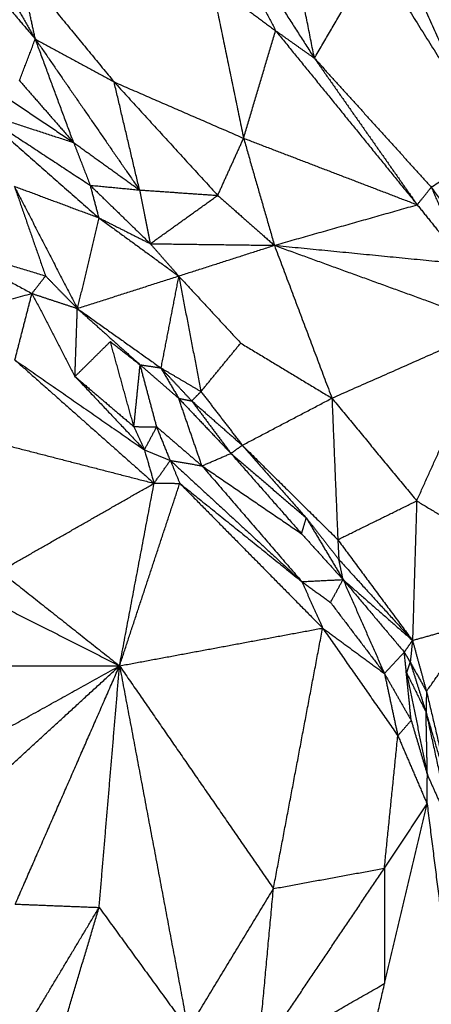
# Model space of a CAD drawing. Header units: millimetres. Extents: x 73 to 109.5, y 0 to 89.7.
# Tile 50 of 83: x 95 to 96.1, y 61.5 to 64.2. Entities that reach past the tile are written whole.
import ezdxf

# ---------------------------------------------------------------- set-up
doc = ezdxf.new("R2010")
doc.units = ezdxf.units.MM
doc.header["$MEASUREMENT"] = 0
doc.layers.add('Make2D$visible$lines', color=7, linetype='Continuous', true_color=0x000000)

msp = doc.modelspace()

# ---------------------------------------------------------------- linework, layer by layer
at = {"layer": 'Make2D$visible$lines'}
for points in [[(95.4877, 64.6344), (95.6006, 64.4136), (95.7136, 64.1929)], [(95.4877, 64.6344), (95.6539, 64.3758), (95.8201, 64.1173)], [(95.8201, 64.1173), (95.7829, 64.3038), (95.7457, 64.4903)], [(96.0105, 64.4873), (96.1566, 64.3023), (96.3026, 64.1173)], [(95.8201, 64.1173), (95.9025, 64.2584), (95.9848, 64.3996)], [(95.9848, 64.3996), (96.1094, 64.2019), (96.2339, 64.0043)], [(96.2339, 64.0043), (96.1477, 64.199), (96.0615, 64.3937)], [(96.0615, 64.3937), (96.1821, 64.2555), (96.3026, 64.1173)], [(94.9349, 64.3735), (94.9946, 64.2718), (95.0542, 64.1701)], [(95.0542, 64.1701), (95.0331, 64.2679), (95.0119, 64.3657)], [(95.0119, 64.3657), (95.1412, 64.209), (95.2704, 64.0522)], [(94.9223, 64.3249), (94.9883, 64.2475), (95.0542, 64.1701)], [(95.538, 64.3232), (95.6258, 64.2581), (95.7136, 64.1929)], [(95.538, 64.3232), (95.5818, 64.1105), (95.6257, 63.8979)], [(95.0108, 64.0559), (95.0325, 64.113), (95.0542, 64.1701)], [(95.0542, 64.1701), (95.1972, 63.9631), (95.3402, 63.756)], [(95.1593, 63.8861), (95.1067, 64.0281), (95.0542, 64.1701)], [(95.0542, 64.1701), (95.1623, 64.1112), (95.2704, 64.0522)], [(95.6257, 63.8979), (95.6696, 64.0454), (95.7136, 64.1929)], [(95.7136, 64.1929), (95.7668, 64.1551), (95.8201, 64.1173)], [(95.7136, 64.1929), (95.9078, 63.9542), (96.1021, 63.7154)], [(95.8201, 64.1173), (95.9578, 63.9211), (96.0955, 63.7248)], [(95.8201, 64.1173), (95.9804, 63.9404), (96.1407, 63.7635)], [(94.8933, 64.0649), (95.0263, 63.9755), (95.1593, 63.8861)], [(95.0108, 64.0559), (95.085, 63.971), (95.1593, 63.8861)], [(95.2704, 64.0522), (95.4125, 63.8967), (95.5547, 63.7412)], [(95.3402, 63.756), (95.3053, 63.9041), (95.2704, 64.0522)], [(95.2704, 64.0522), (95.448, 63.9751), (95.6257, 63.8979)], [(94.896, 63.9718), (95.0621, 63.8258), (95.2281, 63.6799)], [(94.896, 63.9718), (95.0503, 63.8704), (95.2046, 63.7689)], [(94.896, 63.9718), (95.0276, 63.929), (95.1593, 63.8861)], [(96.1407, 63.7635), (96.2825, 63.8601), (96.4242, 63.9568)], [(95.1593, 63.8861), (95.182, 63.8275), (95.2046, 63.7689)], [(95.1593, 63.8861), (95.2497, 63.8211), (95.3402, 63.756)], [(95.5547, 63.7412), (95.5902, 63.8195), (95.6257, 63.8979)], [(95.6257, 63.8979), (95.6679, 63.751), (95.7102, 63.6042)], [(95.6257, 63.8979), (95.8639, 63.8067), (96.1021, 63.7154)], [(94.9966, 63.7662), (95.083, 63.5985), (95.1695, 63.4309)], [(94.9966, 63.7662), (95.1123, 63.723), (95.2281, 63.6799)], [(94.9966, 63.7662), (95.0394, 63.6432), (95.0823, 63.5201)], [(95.2046, 63.7689), (95.2164, 63.7244), (95.2281, 63.6799)], [(95.2046, 63.7689), (95.2872, 63.6888), (95.3698, 63.6086)], [(95.2046, 63.7689), (95.2724, 63.7625), (95.3402, 63.756)], [(96.1021, 63.7154), (96.1214, 63.7394), (96.1407, 63.7635)], [(96.1407, 63.7635), (96.1865, 63.6583), (96.2323, 63.5531)], [(96.1407, 63.7635), (96.2278, 63.6426), (96.315, 63.5218)], [(95.3402, 63.756), (95.355, 63.6823), (95.3698, 63.6086)], [(95.3402, 63.756), (95.4474, 63.7486), (95.5547, 63.7412)], [(95.3698, 63.6086), (95.4623, 63.6749), (95.5547, 63.7412)], [(95.5547, 63.7412), (95.6325, 63.6727), (95.7102, 63.6042)], [(95.7102, 63.6042), (95.9062, 63.6598), (96.1021, 63.7154)], [(96.1021, 63.7154), (96.1672, 63.6343), (96.2323, 63.5531)], [(95.2281, 63.6799), (95.1988, 63.5554), (95.1695, 63.4309)], [(95.2281, 63.6799), (95.299, 63.6442), (95.3698, 63.6086)], [(95.2281, 63.6799), (95.3378, 63.5999), (95.4475, 63.52)], [(94.793, 63.6082), (94.9377, 63.5642), (95.0823, 63.5201)], [(94.793, 63.6082), (94.919, 63.5401), (95.045, 63.472)], [(95.3698, 63.6086), (95.54, 63.6064), (95.7102, 63.6042)], [(95.3698, 63.6086), (95.4087, 63.5643), (95.4475, 63.52)], [(95.4475, 63.52), (95.5789, 63.5621), (95.7102, 63.6042)], [(95.7102, 63.6042), (95.9712, 63.5786), (96.2323, 63.5531)], [(95.7102, 63.6042), (95.7892, 63.3945), (95.8681, 63.1849)], [(95.7102, 63.6042), (96.0139, 63.4939), (96.3175, 63.3836)], [(95.045, 63.472), (95.0637, 63.4961), (95.0823, 63.5201)], [(95.0823, 63.5201), (95.1259, 63.4755), (95.1695, 63.4309)], [(95.1695, 63.4309), (95.3085, 63.4754), (95.4475, 63.52)], [(95.4475, 63.52), (95.4231, 63.394), (95.3986, 63.268)], [(95.4475, 63.52), (95.4782, 63.3616), (95.5088, 63.2031)], [(95.4475, 63.52), (95.5326, 63.428), (95.6177, 63.336)], [(94.6383, 63.3658), (94.8416, 63.4189), (95.045, 63.472)], [(94.9982, 63.2897), (95.0216, 63.3809), (95.045, 63.472)], [(95.045, 63.472), (95.1072, 63.4514), (95.1695, 63.4309)], [(95.045, 63.472), (95.104, 63.3582), (95.1631, 63.2444)], [(95.1631, 63.2444), (95.1663, 63.3376), (95.1695, 63.4309)], [(95.1695, 63.4309), (95.2545, 63.3547), (95.3396, 63.2785)], [(95.1695, 63.4309), (95.2841, 63.3494), (95.3986, 63.268)], [(95.8681, 63.1849), (96.0928, 63.2843), (96.3175, 63.3836)], [(96.1006, 62.9032), (96.209, 63.1434), (96.3175, 63.3836)], [(95.1631, 63.2444), (95.2116, 63.2923), (95.2602, 63.3402)], [(95.2602, 63.3402), (95.301, 63.3083), (95.3418, 63.2765)], [(95.3247, 63.1069), (95.2925, 63.2235), (95.2602, 63.3402)], [(95.5088, 63.2031), (95.5633, 63.2696), (95.6177, 63.336)], [(95.6177, 63.336), (95.7429, 63.2605), (95.8681, 63.1849)], [(94.9982, 63.2897), (95.1758, 63.1665), (95.3535, 63.0432)], [(94.9982, 63.2897), (95.1891, 63.1206), (95.3801, 62.9515)], [(95.3247, 63.1069), (95.3333, 63.1917), (95.3418, 63.2765)], [(95.3418, 63.2765), (95.3702, 63.2723), (95.3986, 63.268)], [(95.3873, 63.1063), (95.3646, 63.1914), (95.3418, 63.2765)], [(95.3418, 63.2765), (95.3947, 63.2305), (95.4476, 63.1845)], [(95.3986, 63.268), (95.441, 63.2227), (95.4835, 63.1774)], [(95.3986, 63.268), (95.4231, 63.2263), (95.4476, 63.1845)], [(95.3986, 63.268), (95.4537, 63.2356), (95.5088, 63.2031)], [(95.1631, 63.2444), (95.2583, 63.1438), (95.3535, 63.0432)], [(95.165, 63.2428), (95.2448, 63.1748), (95.3247, 63.1069)], [(95.4835, 63.1774), (95.4961, 63.1903), (95.5088, 63.2031)], [(95.5088, 63.2031), (95.5655, 63.1294), (95.6221, 63.0558)], [(95.4476, 63.1845), (95.4655, 63.1809), (95.4835, 63.1774)], [(95.5115, 62.9993), (95.4795, 63.0919), (95.4476, 63.1845)], [(95.4476, 63.1845), (95.5193, 63.109), (95.5909, 63.0335)], [(95.4835, 63.1774), (95.5356, 63.1075), (95.5878, 63.0376)], [(95.4835, 63.1774), (95.5528, 63.1166), (95.6221, 63.0558)], [(95.6221, 63.0558), (95.7451, 63.1204), (95.8681, 63.1849)], [(95.8681, 63.1849), (95.8761, 62.9908), (95.8842, 62.7968)], [(95.8681, 63.1849), (95.9843, 63.044), (96.1006, 62.9032)], [(94.8433, 63.0898), (95.1117, 63.0206), (95.3801, 62.9515)], [(95.3247, 63.1069), (95.3391, 63.075), (95.3535, 63.0432)], [(95.3247, 63.1069), (95.356, 63.1066), (95.3873, 63.1063)], [(95.3535, 63.0432), (95.3704, 63.0747), (95.3873, 63.1063)], [(95.3873, 63.1063), (95.4494, 63.0528), (95.5115, 62.9993)], [(95.4247, 63.0141), (95.406, 63.0602), (95.3873, 63.1063)], [(95.3535, 63.0432), (95.3668, 62.9973), (95.3801, 62.9515)], [(95.3535, 63.0432), (95.3891, 63.0286), (95.4247, 63.0141)], [(95.5909, 63.0335), (95.6065, 63.0446), (95.6221, 63.0558)], [(95.6221, 63.0558), (95.7099, 62.9562), (95.7977, 62.8566)], [(95.6221, 63.0558), (95.7531, 62.9263), (95.8842, 62.7968)], [(95.3801, 62.9515), (95.4024, 62.9828), (95.4247, 63.0141)], [(95.4247, 63.0141), (95.4377, 62.9827), (95.4506, 62.9513)], [(95.4247, 63.0141), (95.4681, 63.0067), (95.5115, 62.9993)], [(95.4247, 63.0141), (95.6051, 62.848), (95.7854, 62.6818)], [(95.5115, 62.9993), (95.5512, 63.0164), (95.5909, 63.0334)], [(95.5909, 63.0335), (95.6943, 62.945), (95.7977, 62.8566)], [(95.5909, 63.0335), (95.6878, 62.9232), (95.7848, 62.813)], [(95.5115, 62.9993), (95.6484, 62.8406), (95.7854, 62.6818)], [(95.5115, 62.9993), (95.6481, 62.9062), (95.7848, 62.813)], [(94.9576, 62.7103), (95.1689, 62.8309), (95.3801, 62.9515)], [(95.2854, 62.4508), (95.3327, 62.7011), (95.3801, 62.9515)], [(95.2854, 62.4508), (95.368, 62.7011), (95.4506, 62.9513)], [(95.3801, 62.9515), (95.4154, 62.9514), (95.4506, 62.9513)], [(95.4506, 62.9513), (95.6466, 62.7529), (95.8426, 62.5544)], [(95.4517, 62.9505), (95.6186, 62.8162), (95.7854, 62.6818)], [(95.8842, 62.7968), (95.9924, 62.85), (96.1006, 62.9032)], [(96.1006, 62.9032), (96.0948, 62.7118), (96.0891, 62.5205)], [(96.1006, 62.9032), (96.2056, 62.8398), (96.3107, 62.7764)], [(95.7848, 62.813), (95.7912, 62.8348), (95.7977, 62.8566)], [(95.7977, 62.8566), (95.8481, 62.772), (95.8986, 62.6874)], [(95.7977, 62.8566), (95.8423, 62.7996), (95.8869, 62.7426)], [(95.7848, 62.813), (95.8417, 62.7502), (95.8986, 62.6874)], [(95.8842, 62.7968), (95.8856, 62.7697), (95.8869, 62.7426)], [(95.8842, 62.7968), (95.9866, 62.6586), (96.0891, 62.5205)], [(95.8986, 62.6874), (95.8928, 62.715), (95.8869, 62.7426)], [(95.8869, 62.7426), (95.988, 62.6315), (96.0891, 62.5205)], [(94.9576, 62.7103), (95.1215, 62.5806), (95.2854, 62.4508)], [(95.7854, 62.6818), (95.842, 62.6846), (95.8986, 62.6874)], [(95.8642, 62.6246), (95.8814, 62.656), (95.8986, 62.6874)], [(95.8986, 62.6874), (95.9938, 62.604), (96.0891, 62.5205)], [(95.8986, 62.6874), (95.9826, 62.5878), (96.0666, 62.4881)], [(95.8986, 62.6874), (95.9554, 62.5585), (96.0122, 62.4296)], [(95.7854, 62.6818), (95.8248, 62.6532), (95.8642, 62.6246)], [(95.7854, 62.6818), (95.814, 62.6181), (95.8426, 62.5544)], [(94.9329, 62.6291), (95.1092, 62.54), (95.2854, 62.4508)], [(95.8642, 62.6246), (95.9382, 62.5271), (96.0122, 62.4296)], [(95.2854, 62.4508), (95.564, 62.5026), (95.8426, 62.5544)], [(95.7076, 61.8397), (95.7751, 62.1971), (95.8426, 62.5544)], [(95.8426, 62.5544), (95.9457, 62.4068), (96.0489, 62.2591)], [(95.8426, 62.5544), (95.9274, 62.492), (96.0122, 62.4296)], [(96.0891, 62.5205), (96.1745, 62.5444), (96.2599, 62.5683)], [(96.1275, 62.3806), (96.1937, 62.4744), (96.2599, 62.5683)], [(96.0666, 62.4881), (96.0778, 62.5043), (96.0891, 62.5205)], [(96.0891, 62.5205), (96.086, 62.4905), (96.0829, 62.4604)], [(96.0891, 62.5205), (96.1083, 62.4505), (96.1275, 62.3806)], [(96.0122, 62.4296), (96.0394, 62.4588), (96.0666, 62.4881)], [(96.0666, 62.4881), (96.0748, 62.4743), (96.0829, 62.4604)], [(96.0855, 62.3011), (96.076, 62.3946), (96.0666, 62.4881)], [(94.8572, 62.0585), (95.0713, 62.2546), (95.2854, 62.4508)], [(94.8877, 62.2298), (95.0866, 62.3403), (95.2854, 62.4508)], [(94.9269, 62.4511), (95.1061, 62.4509), (95.2854, 62.4508)], [(94.9992, 61.7972), (95.1423, 62.124), (95.2854, 62.4508)], [(95.2293, 61.7881), (95.2573, 62.1195), (95.2854, 62.4508)], [(95.2854, 62.4508), (95.4965, 62.1453), (95.7076, 61.8397)], [(95.2854, 62.4508), (95.3793, 61.9521), (95.4733, 61.4533)], [(96.0732, 62.4311), (96.078, 62.4458), (96.0829, 62.4604)], [(96.0829, 62.4604), (96.1046, 62.392), (96.1262, 62.3237)], [(96.0829, 62.4604), (96.1052, 62.4205), (96.1275, 62.3806)], [(96.0122, 62.4296), (96.0488, 62.3653), (96.0855, 62.3011)], [(96.0122, 62.4296), (96.0305, 62.3443), (96.0489, 62.2591)], [(96.0732, 62.4311), (96.0997, 62.3774), (96.1262, 62.3237)], [(96.0732, 62.4311), (96.1015, 62.2913), (96.1299, 62.1516)], [(96.1275, 62.3806), (96.1268, 62.3521), (96.1262, 62.3237)], [(96.1275, 62.3806), (96.1649, 62.2223), (96.2023, 62.0639)], [(96.1262, 62.3237), (96.1643, 62.1938), (96.2023, 62.0639)], [(96.1299, 62.1516), (96.1281, 62.2376), (96.1262, 62.3237)], [(96.1262, 62.3237), (96.1614, 62.1636), (96.1965, 62.0034)], [(96.0489, 62.2591), (96.0672, 62.2801), (96.0855, 62.3011)], [(96.0855, 62.3011), (96.1077, 62.2263), (96.1299, 62.1516)], [(96.012, 61.8956), (96.0304, 62.0774), (96.0489, 62.2591)], [(96.0489, 62.2591), (96.089, 62.1656), (96.1291, 62.0722)], [(96.1291, 62.0722), (96.1295, 62.1119), (96.1299, 62.1516)], [(96.1299, 62.1516), (96.1632, 62.0775), (96.1965, 62.0034)], [(96.012, 61.8956), (96.0705, 61.9839), (96.1291, 62.0722)], [(96.0126, 61.5795), (96.0708, 61.8258), (96.1291, 62.0722)], [(96.1291, 62.0722), (96.1553, 61.8651), (96.1815, 61.6581)], [(95.6648, 61.3803), (95.8384, 61.6379), (96.012, 61.8956)], [(95.7076, 61.8397), (95.8598, 61.8677), (96.012, 61.8956)], [(96.012, 61.8956), (96.0123, 61.7375), (96.0126, 61.5795)], [(95.4733, 61.4533), (95.5905, 61.6465), (95.7076, 61.8397)], [(95.6648, 61.3803), (95.6862, 61.61), (95.7076, 61.8397)], [(94.9992, 61.7972), (95.1142, 61.7926), (95.2293, 61.7881)], [(94.9709, 61.3573), (95.1001, 61.5727), (95.2293, 61.7881)], [(95.0524, 61.1974), (95.1408, 61.4928), (95.2293, 61.7881)], [(95.2293, 61.7881), (95.3513, 61.6207), (95.4733, 61.4533)], [(95.6648, 61.3803), (95.8387, 61.4799), (96.0126, 61.5795)], [(95.9315, 61.2283), (95.9721, 61.4039), (96.0126, 61.5795)]]:
    msp.add_open_spline(points, degree=2, dxfattribs=at)

doc.saveas('drawing.dxf')
